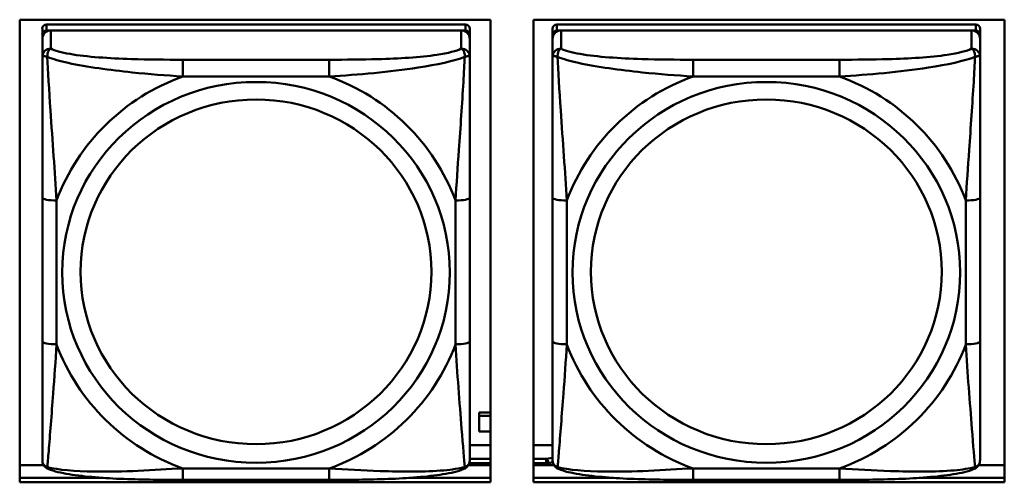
# Model space of a CAD drawing. Header units: inches. Extents: x 0.8 to 75.7, y -7.8 to 49.3.
# Tile 84 of 256: x 51.7 to 53, y 7.1 to 7.7. Entities that reach past the tile are written whole.
import ezdxf

# ---------------------------------------------------------------- set-up
doc = ezdxf.new("R2010")
doc.units = ezdxf.units.IN
doc.header["$MEASUREMENT"] = 0
doc.layers.add('Visible Edges(ROSSANSI)', color=7, linetype='Continuous', lineweight=50)
doc.layers.add('Visible Tangent Edges(ROSSANSI)', color=7, linetype='Continuous', lineweight=50)

msp = doc.modelspace()

# ---------------------------------------------------------------- linework, layer by layer
at = {"layer": 'Visible Edges(ROSSANSI)'}
for p, q in [((51.6814, 7.072), (51.6814, 7.7107)), ((51.6814, 7.7107), (52.332, 7.7107)), ((52.2974, 7.7041), (51.7186, 7.7041)), ((52.332, 7.7107), (52.332, 7.072)), ((52.3914, 7.072), (52.3914, 7.7107)), ((52.3914, 7.7107), (53.042, 7.7107)), ((53.0025, 7.7041), (52.4237, 7.7041)), ((53.042, 7.7107), (53.042, 7.072)), ((51.7127, 7.6983), (51.7127, 7.6901)), ((51.7127, 7.6843), (51.7127, 7.6901)), ((51.7186, 7.6959), (52.2974, 7.6959)), ((52.2915, 7.6959), (51.7245, 7.6959)), ((52.3033, 7.6901), (52.3033, 7.6983)), ((52.3033, 7.6901), (52.3033, 7.6843)), ((52.4178, 7.6983), (52.4178, 7.6901)), ((52.4178, 7.6843), (52.4178, 7.6901)), ((52.4237, 7.6959), (53.0025, 7.6959)), ((52.9966, 7.6959), (52.4296, 7.6959)), ((53.0084, 7.6901), (53.0084, 7.6983)), ((53.0084, 7.6901), (53.0084, 7.6843)), ((51.7127, 7.6843), (51.7127, 7.6594)), ((52.3033, 7.6594), (52.3033, 7.6843)), ((52.4178, 7.6843), (52.4178, 7.6594)), ((53.0084, 7.6594), (53.0084, 7.6843)), ((51.7127, 7.4649), (51.7127, 7.2663)), ((52.3033, 7.2663), (52.3033, 7.4649)), ((52.4178, 7.4649), (52.4178, 7.2663)), ((53.0084, 7.2663), (53.0084, 7.4649)), ((52.3164, 7.1683), (52.3164, 7.1637)), ((52.3164, 7.1683), (52.332, 7.1683)), ((52.3164, 7.1421), (52.3164, 7.1637)), ((52.3164, 7.1637), (52.332, 7.1637)), ((52.332, 7.1421), (52.3164, 7.1421)), ((52.3033, 7.1231), (52.332, 7.1231)), ((52.3914, 7.1231), (52.4178, 7.1231)), ((51.6814, 7.0958), (51.7146, 7.0958)), ((52.3014, 7.0958), (52.332, 7.0958)), ((52.3914, 7.0958), (52.4197, 7.0958)), ((53.0065, 7.0958), (53.042, 7.0958)), ((51.6814, 7.0781), (51.7967, 7.0781)), ((51.7967, 7.0781), (51.6814, 7.0781)), ((52.1092, 7.0753), (51.9069, 7.0753)), ((52.2193, 7.0781), (52.332, 7.0781)), ((52.332, 7.0781), (52.2193, 7.0781)), ((52.3914, 7.0781), (52.5018, 7.0781)), ((52.5018, 7.0781), (52.3914, 7.0781)), ((52.8143, 7.0753), (52.612, 7.0753)), ((52.9245, 7.0781), (53.042, 7.0781)), ((53.042, 7.0781), (52.9245, 7.0781)), ((52.332, 7.072), (51.6814, 7.072)), ((53.042, 7.072), (52.3914, 7.072))]:
    msp.add_line(p, q, dxfattribs=at)
for centre, major_axis, start_param, end_param in [((51.7186, 7.6983), (-0.00591, 0), 4.712389, 6.283185), ((52.2974, 7.6983), (0.00591, 0), 0, 1.570796), ((52.4237, 7.6983), (-0.00591, 0), 4.712389, 6.283185), ((53.0025, 7.6983), (0.00591, 0), 0, 1.570796), ((51.7245, 7.6843), (-0.0118, 0), 4.712389, 6.283185), ((51.7186, 7.6901), (-0.00591, 0), 4.712389, 6.283185), ((52.2915, 7.6843), (0.0118, 0), 0, 1.570796), ((52.2974, 7.6901), (0.00591, 0), 0, 1.570796), ((52.4296, 7.6843), (-0.0118, 0), 4.712389, 6.283185), ((52.4237, 7.6901), (-0.00591, 0), 4.712389, 6.283185), ((52.9966, 7.6843), (0.0118, 0), 0, 1.570796), ((53.0025, 7.6901), (0.00591, 0), 0, 1.570796)]:
    msp.add_ellipse(centre, major_axis=major_axis, ratio=0.981793, start_param=start_param, end_param=end_param, dxfattribs=at)
for points, knots in [([(51.7127, 7.6594), (51.7127, 7.6503), (51.7127, 7.635), (51.7127, 7.6178), (51.7127, 7.5914), (51.7127, 7.5611), (51.7127, 7.5317), (51.7127, 7.5093), (51.7127, 7.4869), (51.7127, 7.4649)], [-0.7968224, -0.7968224, -0.7968224, -0.7968224, -0.6514613, -0.6514613, -0.6514613, -0.427691, -0.427691, -0.427691, -0.2569517, -0.2569517, -0.2569517, -0.2569517]), ([(52.3033, 7.4649), (52.3033, 7.4881), (52.3033, 7.5118), (52.3033, 7.5355), (52.3033, 7.5666), (52.3033, 7.5989), (52.3033, 7.6257), (52.3033, 7.6396), (52.3033, 7.6516), (52.3033, 7.6594)], [0.2569537, 0.2569537, 0.2569537, 0.2569537, 0.4371919, 0.4371919, 0.4371919, 0.6739428, 0.6739428, 0.6739428, 0.7963818, 0.7963818, 0.7963818, 0.7963818]), ([(52.4178, 7.6594), (52.4178, 7.6503), (52.4178, 7.635), (52.4178, 7.6178), (52.4178, 7.5914), (52.4178, 7.5611), (52.4178, 7.5317), (52.4178, 7.5093), (52.4178, 7.4869), (52.4178, 7.4649)], [-0.7968224, -0.7968224, -0.7968224, -0.7968224, -0.6514613, -0.6514613, -0.6514613, -0.427691, -0.427691, -0.427691, -0.2569517, -0.2569517, -0.2569517, -0.2569517]), ([(53.0084, 7.4649), (53.0084, 7.4881), (53.0084, 7.5118), (53.0084, 7.5355), (53.0084, 7.5666), (53.0084, 7.5989), (53.0084, 7.6257), (53.0084, 7.6396), (53.0084, 7.6516), (53.0084, 7.6594)], [0.2569537, 0.2569537, 0.2569537, 0.2569537, 0.4371919, 0.4371919, 0.4371919, 0.6739428, 0.6739428, 0.6739428, 0.7963818, 0.7963818, 0.7963818, 0.7963818]), ([(51.7127, 7.2663), (51.7127, 7.243), (51.7127, 7.2197), (51.7127, 7.1975), (51.7127, 7.1683), (51.7127, 7.14), (51.7127, 7.1212), (51.7127, 7.1114), (51.7127, 7.1046), (51.7127, 7.1027)], [0.2569537, 0.2569537, 0.2569537, 0.2569537, 0.4371919, 0.4371919, 0.4371919, 0.6739428, 0.6739428, 0.6739428, 0.7963818, 0.7963818, 0.7963818, 0.7963818]), ([(52.3033, 7.1027), (52.3033, 7.1049), (52.3033, 7.1142), (52.3033, 7.1269), (52.3033, 7.1465), (52.3033, 7.1734), (52.3033, 7.2011), (52.3033, 7.2222), (52.3033, 7.2443), (52.3033, 7.2663)], [-0.7968224, -0.7968224, -0.7968224, -0.7968224, -0.6514613, -0.6514613, -0.6514613, -0.427691, -0.427691, -0.427691, -0.2569517, -0.2569517, -0.2569517, -0.2569517]), ([(52.4178, 7.2663), (52.4178, 7.243), (52.4178, 7.2197), (52.4178, 7.1975), (52.4178, 7.1683), (52.4178, 7.14), (52.4178, 7.1212), (52.4178, 7.1114), (52.4178, 7.1046), (52.4178, 7.1027)], [0.2569537, 0.2569537, 0.2569537, 0.2569537, 0.4371919, 0.4371919, 0.4371919, 0.6739428, 0.6739428, 0.6739428, 0.7963818, 0.7963818, 0.7963818, 0.7963818]), ([(53.0084, 7.1027), (53.0084, 7.1049), (53.0084, 7.1142), (53.0084, 7.1269), (53.0084, 7.1465), (53.0084, 7.1734), (53.0084, 7.2011), (53.0084, 7.2222), (53.0084, 7.2443), (53.0084, 7.2663)], [-0.7968224, -0.7968224, -0.7968224, -0.7968224, -0.6514613, -0.6514613, -0.6514613, -0.427691, -0.427691, -0.427691, -0.2569517, -0.2569517, -0.2569517, -0.2569517]), ([(51.7208, 7.0904), (51.7197, 7.0909), (51.7186, 7.0915), (51.7167, 7.0931), (51.7158, 7.094), (51.7144, 7.096), (51.7139, 7.097), (51.7132, 7.0989), (51.713, 7.0997), (51.7128, 7.1014), (51.7127, 7.1021), (51.7127, 7.1027)], [0.02510739, 0.02510739, 0.02510739, 0.02510739, 0.03073999, 0.03073999, 0.03637259, 0.03637259, 0.0420052, 0.0420052, 0.0476378, 0.0476378, 0.0532704, 0.0532704, 0.0532704, 0.0532704]), ([(52.2952, 7.0904), (52.2963, 7.0909), (52.2974, 7.0915), (52.2993, 7.0931), (52.3002, 7.094), (52.3016, 7.096), (52.3021, 7.097), (52.3028, 7.0989), (52.303, 7.0997), (52.3032, 7.1014), (52.3033, 7.1021), (52.3033, 7.1027)], [0.02510739, 0.02510739, 0.02510739, 0.02510739, 0.03073999, 0.03073999, 0.03637259, 0.03637259, 0.0420052, 0.0420052, 0.0476378, 0.0476378, 0.0532704, 0.0532704, 0.0532704, 0.0532704]), ([(52.4259, 7.0904), (52.4248, 7.0909), (52.4237, 7.0915), (52.4218, 7.0931), (52.4209, 7.094), (52.4195, 7.096), (52.419, 7.097), (52.4183, 7.0989), (52.4181, 7.0997), (52.4179, 7.1014), (52.4178, 7.1021), (52.4178, 7.1027)], [0.02510739, 0.02510739, 0.02510739, 0.02510739, 0.03073999, 0.03073999, 0.03637259, 0.03637259, 0.0420052, 0.0420052, 0.0476378, 0.0476378, 0.0532704, 0.0532704, 0.0532704, 0.0532704]), ([(53.0003, 7.0904), (53.0014, 7.0909), (53.0025, 7.0915), (53.0045, 7.0931), (53.0053, 7.094), (53.0067, 7.096), (53.0072, 7.097), (53.0079, 7.0989), (53.0081, 7.0997), (53.0083, 7.1014), (53.0084, 7.1021), (53.0084, 7.1027)], [0.02510739, 0.02510739, 0.02510739, 0.02510739, 0.03073999, 0.03073999, 0.03637259, 0.03637259, 0.0420052, 0.0420052, 0.0476378, 0.0476378, 0.0532704, 0.0532704, 0.0532704, 0.0532704]), ([(51.9069, 7.0753), (51.8933, 7.0753), (51.8797, 7.0754), (51.8524, 7.0758), (51.8388, 7.0761), (51.8119, 7.0771), (51.7986, 7.0779), (51.7729, 7.08), (51.7608, 7.0813), (51.7387, 7.085), (51.7292, 7.087), (51.7208, 7.0904)], [0.2569517, 0.2569517, 0.2569517, 0.2569517, 0.3597049, 0.3597049, 0.4624581, 0.4624581, 0.5652112, 0.5652112, 0.6679644, 0.6679644, 0.7707176, 0.7707176, 0.7707176, 0.7707176]), ([(52.2952, 7.0904), (52.2868, 7.087), (52.2773, 7.0849), (52.2553, 7.0813), (52.2431, 7.08), (52.2174, 7.0779), (52.2041, 7.0771), (52.1772, 7.0761), (52.1636, 7.0758), (52.1364, 7.0754), (52.1227, 7.0753), (52.1092, 7.0753)], [-0.7703505, -0.7703505, -0.7703505, -0.7703505, -0.6676711, -0.6676711, -0.5649918, -0.5649918, -0.4623124, -0.4623124, -0.3596331, -0.3596331, -0.2569537, -0.2569537, -0.2569537, -0.2569537]), ([(52.612, 7.0753), (52.5984, 7.0753), (52.5848, 7.0754), (52.5575, 7.0758), (52.5439, 7.0761), (52.517, 7.0771), (52.5037, 7.0779), (52.4781, 7.08), (52.4659, 7.0813), (52.4438, 7.085), (52.4343, 7.087), (52.4259, 7.0904)], [0.2569517, 0.2569517, 0.2569517, 0.2569517, 0.3597049, 0.3597049, 0.4624581, 0.4624581, 0.5652112, 0.5652112, 0.6679644, 0.6679644, 0.7707176, 0.7707176, 0.7707176, 0.7707176]), ([(53.0003, 7.0904), (52.9919, 7.087), (52.9824, 7.0849), (52.9604, 7.0813), (52.9482, 7.08), (52.9225, 7.0779), (52.9092, 7.0771), (52.8824, 7.0761), (52.8688, 7.0758), (52.8415, 7.0754), (52.8278, 7.0753), (52.8143, 7.0753)], [-0.7703505, -0.7703505, -0.7703505, -0.7703505, -0.6676711, -0.6676711, -0.5649918, -0.5649918, -0.4623124, -0.4623124, -0.3596331, -0.3596331, -0.2569537, -0.2569537, -0.2569537, -0.2569537])]:
    msp.add_open_spline(points, degree=3, knots=knots, dxfattribs=at)
at = {"layer": 'Visible Tangent Edges(ROSSANSI)'}
for p, q in [((51.7186, 7.6959), (51.7186, 7.7041)), ((52.2974, 7.7041), (52.2974, 7.6959)), ((52.4237, 7.6959), (52.4237, 7.7041)), ((53.0025, 7.7041), (53.0025, 7.6959)), ((51.7245, 7.6709), (51.7245, 7.6959)), ((52.2915, 7.6959), (52.2915, 7.6709)), ((52.4296, 7.6709), (52.4296, 7.6959)), ((52.9966, 7.6959), (52.9966, 7.6709)), ((51.9069, 7.6555), (51.9069, 7.6324)), ((52.1092, 7.6555), (51.9069, 7.6555)), ((52.1092, 7.6555), (52.1092, 7.6324)), ((52.612, 7.6555), (52.612, 7.6324)), ((52.8143, 7.6555), (52.612, 7.6555)), ((52.8143, 7.6555), (52.8143, 7.6324)), ((51.9069, 7.6324), (52.1092, 7.6324)), ((52.612, 7.6324), (52.8143, 7.6324)), ((51.7324, 7.2625), (51.7324, 7.4612)), ((52.2836, 7.4612), (52.2836, 7.2625)), ((52.4375, 7.2625), (52.4375, 7.4612)), ((52.9887, 7.4612), (52.9887, 7.2625)), ((52.332, 7.1042), (52.3033, 7.1042)), ((52.4088, 7.1042), (52.3914, 7.1042)), ((52.4178, 7.1059), (52.4088, 7.1042)), ((52.4088, 7.0984), (52.4088, 7.1042)), ((52.1092, 7.0913), (51.9069, 7.0913)), ((51.9069, 7.0753), (51.9069, 7.0913)), ((52.1092, 7.0753), (52.1092, 7.0913)), ((52.3026, 7.0984), (52.332, 7.0984)), ((52.3914, 7.0984), (52.4088, 7.0984)), ((52.4088, 7.0984), (52.4088, 7.0958)), ((52.4124, 7.0986), (52.4182, 7.0997)), ((52.4124, 7.0958), (52.4124, 7.0986)), ((52.8143, 7.0913), (52.612, 7.0913)), ((52.612, 7.0753), (52.612, 7.0913)), ((52.8143, 7.0753), (52.8143, 7.0913))]:
    msp.add_line(p, q, dxfattribs=at)
for centre, major_axis, ratio, start_param, end_param in [((51.7245, 7.6594), (-0.0118, 0), 0.981793, 4.712389, 6.283185), ((52.2915, 7.6594), (0.0118, 0), 0.981793, 0, 1.570796), ((52.4296, 7.6594), (-0.0118, 0), 0.981793, 4.712389, 6.283185), ((52.9966, 7.6594), (0.0118, 0), 0.981793, 0, 1.570796), ((52.008, 7.3618), (-0.2936, 0), 0.981793, 5.064156, 5.931419), ((52.008, 7.3618), (0.2936, 0), 0.981793, 0.351767, 1.21903), ((52.7131, 7.3618), (-0.2936, 0), 0.981793, 5.064156, 5.931419), ((52.7131, 7.3618), (0.2936, 0), 0.981793, 0.351767, 1.21903), ((51.7324, 7.4649), (-0.0197, 0), 0.189952, 0, 1.570796), ((52.2836, 7.4649), (0.0197, 0), 0.189952, 4.712389, 6.283185), ((52.4375, 7.4649), (-0.0197, 0), 0.189952, 0, 1.570796), ((52.9887, 7.4649), (0.0197, 0), 0.189952, 4.712389, 6.283185), ((51.7324, 7.2663), (-0.0197, 0), 0.189952, 0, 1.570796), ((52.2836, 7.2663), (0.0197, 0), 0.189952, 4.712389, 6.283185), ((52.4375, 7.2663), (-0.0197, 0), 0.189952, 0, 1.570796), ((52.9887, 7.2663), (0.0197, 0), 0.189952, 4.712389, 6.283185), ((52.008, 7.3618), (-0.2936, 0), 0.981793, 0.351767, 1.21903), ((52.008, 7.3618), (0.2936, 0), 0.981793, 5.064156, 5.931419), ((52.7131, 7.3618), (-0.2936, 0), 0.981793, 0.351767, 1.21903), ((52.7131, 7.3618), (0.2936, 0), 0.981793, 5.064156, 5.931419), ((52.4088, 7.0993), (-0.00093, 0.00491), 0.694233, 4.445311, 6.016107), ((52.4088, 7.0993), (0.005, 0), 0.189952, 4.712389, 5.497787)]:
    msp.add_ellipse(centre, major_axis=major_axis, ratio=ratio, start_param=start_param, end_param=end_param, dxfattribs=at)
for centre, major_axis in [((52.008, 7.3618), (-0.2678, 0)), ((52.7131, 7.3618), (-0.2678, 0)), ((52.008, 7.3626), (-0.2424, 0)), ((52.7131, 7.3626), (-0.2424, 0))]:
    msp.add_ellipse(centre, major_axis=major_axis, ratio=0.981793, dxfattribs=at)
for points, knots in [([(51.7127, 7.6594), (51.7127, 7.6596), (51.7128, 7.6598), (51.713, 7.6602), (51.7132, 7.6603), (51.7136, 7.6605), (51.7138, 7.6605), (51.7141, 7.6605), (51.7142, 7.6606), (51.7146, 7.6606), (51.715, 7.6606), (51.7159, 7.6605), (51.7165, 7.6603), (51.718, 7.66), (51.7187, 7.6597), (51.7196, 7.6594)], [-0.0532704, -0.0532704, -0.0532704, -0.0532704, -0.04377373, -0.04377373, -0.03521335, -0.03521335, -0.02986312, -0.02986312, -0.02651922, -0.02651922, -0.01983142, -0.01983142, -0.00913095, -0.00913095, 0.00023197, 0.00023197, 0.00023197, 0.00023197]), ([(51.7196, 7.6594), (51.7196, 7.6605), (51.7196, 7.6616), (51.7198, 7.6636), (51.72, 7.6646), (51.7205, 7.666), (51.7207, 7.6665), (51.721, 7.6672), (51.7211, 7.6674), (51.7214, 7.668), (51.7216, 7.6683), (51.7222, 7.6691), (51.7226, 7.6696), (51.7235, 7.6703), (51.724, 7.6707), (51.7245, 7.6709)], [-0.00023197, -0.00023197, -0.00023197, -0.00023197, 0.00913095, 0.00913095, 0.01983142, 0.01983142, 0.02651922, 0.02651922, 0.02986312, 0.02986312, 0.03521335, 0.03521335, 0.04377373, 0.04377373, 0.0532704, 0.0532704, 0.0532704, 0.0532704]), ([(51.9069, 7.6555), (51.8832, 7.6555), (51.8592, 7.6557), (51.8358, 7.6564), (51.8052, 7.6574), (51.7743, 7.6594), (51.751, 7.6634), (51.739, 7.6654), (51.7294, 7.668), (51.7245, 7.6709)], [0.2569537, 0.2569537, 0.2569537, 0.2569537, 0.4371919, 0.4371919, 0.4371919, 0.6739428, 0.6739428, 0.6739428, 0.7963818, 0.7963818, 0.7963818, 0.7963818]), ([(52.2915, 7.6709), (52.2857, 7.6675), (52.2732, 7.6645), (52.258, 7.6623), (52.2346, 7.6588), (52.2055, 7.6571), (52.1764, 7.6563), (52.1542, 7.6556), (52.1316, 7.6555), (52.1092, 7.6555)], [-0.7968224, -0.7968224, -0.7968224, -0.7968224, -0.6514613, -0.6514613, -0.6514613, -0.427691, -0.427691, -0.427691, -0.2569517, -0.2569517, -0.2569517, -0.2569517]), ([(52.2915, 7.6709), (52.292, 7.6707), (52.2925, 7.6703), (52.2934, 7.6696), (52.2938, 7.6691), (52.2944, 7.6683), (52.2946, 7.668), (52.2949, 7.6674), (52.295, 7.6672), (52.2953, 7.6665), (52.2955, 7.666), (52.296, 7.6646), (52.2962, 7.6636), (52.2964, 7.6616), (52.2964, 7.6605), (52.2964, 7.6594)], [-0.0532704, -0.0532704, -0.0532704, -0.0532704, -0.04377373, -0.04377373, -0.03521335, -0.03521335, -0.02986312, -0.02986312, -0.02651922, -0.02651922, -0.01983142, -0.01983142, -0.00913095, -0.00913095, 0.00023197, 0.00023197, 0.00023197, 0.00023197]), ([(52.2964, 7.6594), (52.2973, 7.6597), (52.298, 7.66), (52.2995, 7.6603), (52.3001, 7.6605), (52.301, 7.6606), (52.3014, 7.6606), (52.3018, 7.6606), (52.3019, 7.6605), (52.3022, 7.6605), (52.3024, 7.6605), (52.3028, 7.6603), (52.303, 7.6602), (52.3032, 7.6598), (52.3033, 7.6596), (52.3033, 7.6594)], [-0.00023197, -0.00023197, -0.00023197, -0.00023197, 0.00913095, 0.00913095, 0.01983142, 0.01983142, 0.02651922, 0.02651922, 0.02986312, 0.02986312, 0.03521335, 0.03521335, 0.04377373, 0.04377373, 0.0532704, 0.0532704, 0.0532704, 0.0532704]), ([(52.4178, 7.6594), (52.4178, 7.6596), (52.4179, 7.6598), (52.4182, 7.6602), (52.4183, 7.6603), (52.4187, 7.6605), (52.4189, 7.6605), (52.4192, 7.6605), (52.4193, 7.6606), (52.4197, 7.6606), (52.4201, 7.6606), (52.421, 7.6605), (52.4216, 7.6603), (52.4231, 7.66), (52.4238, 7.6597), (52.4247, 7.6594)], [-0.0532704, -0.0532704, -0.0532704, -0.0532704, -0.04377373, -0.04377373, -0.03521335, -0.03521335, -0.02986312, -0.02986312, -0.02651922, -0.02651922, -0.01983142, -0.01983142, -0.00913095, -0.00913095, 0.00023197, 0.00023197, 0.00023197, 0.00023197]), ([(52.4247, 7.6594), (52.4247, 7.6605), (52.4247, 7.6616), (52.425, 7.6636), (52.4252, 7.6646), (52.4256, 7.666), (52.4258, 7.6665), (52.4261, 7.6672), (52.4262, 7.6674), (52.4265, 7.668), (52.4268, 7.6683), (52.4273, 7.6691), (52.4277, 7.6696), (52.4286, 7.6703), (52.4291, 7.6707), (52.4296, 7.6709)], [-0.00023197, -0.00023197, -0.00023197, -0.00023197, 0.00913095, 0.00913095, 0.01983142, 0.01983142, 0.02651922, 0.02651922, 0.02986312, 0.02986312, 0.03521335, 0.03521335, 0.04377373, 0.04377373, 0.0532704, 0.0532704, 0.0532704, 0.0532704]), ([(52.612, 7.6555), (52.5883, 7.6555), (52.5643, 7.6557), (52.541, 7.6564), (52.5103, 7.6574), (52.4794, 7.6594), (52.4561, 7.6634), (52.4441, 7.6654), (52.4345, 7.668), (52.4296, 7.6709)], [0.2569537, 0.2569537, 0.2569537, 0.2569537, 0.4371919, 0.4371919, 0.4371919, 0.6739428, 0.6739428, 0.6739428, 0.7963818, 0.7963818, 0.7963818, 0.7963818]), ([(52.9966, 7.6709), (52.9908, 7.6675), (52.9784, 7.6645), (52.9631, 7.6623), (52.9397, 7.6588), (52.9106, 7.6571), (52.8815, 7.6563), (52.8593, 7.6556), (52.8367, 7.6555), (52.8143, 7.6555)], [-0.7968224, -0.7968224, -0.7968224, -0.7968224, -0.6514613, -0.6514613, -0.6514613, -0.427691, -0.427691, -0.427691, -0.2569517, -0.2569517, -0.2569517, -0.2569517]), ([(52.9966, 7.6709), (52.9971, 7.6707), (52.9976, 7.6703), (52.9985, 7.6696), (52.9989, 7.6691), (52.9995, 7.6683), (52.9997, 7.668), (53, 7.6674), (53.0001, 7.6672), (53.0004, 7.6665), (53.0006, 7.666), (53.0011, 7.6646), (53.0013, 7.6636), (53.0015, 7.6616), (53.0016, 7.6605), (53.0015, 7.6594)], [-0.0532704, -0.0532704, -0.0532704, -0.0532704, -0.04377373, -0.04377373, -0.03521335, -0.03521335, -0.02986312, -0.02986312, -0.02651922, -0.02651922, -0.01983142, -0.01983142, -0.00913095, -0.00913095, 0.00023197, 0.00023197, 0.00023197, 0.00023197]), ([(53.0015, 7.6594), (53.0024, 7.6597), (53.0031, 7.66), (53.0046, 7.6603), (53.0052, 7.6605), (53.0062, 7.6606), (53.0065, 7.6606), (53.0069, 7.6606), (53.007, 7.6605), (53.0073, 7.6605), (53.0075, 7.6605), (53.0079, 7.6603), (53.0081, 7.6602), (53.0083, 7.6598), (53.0084, 7.6596), (53.0084, 7.6594)], [-0.00023197, -0.00023197, -0.00023197, -0.00023197, 0.00913095, 0.00913095, 0.01983142, 0.01983142, 0.02651922, 0.02651922, 0.02986312, 0.02986312, 0.03521335, 0.03521335, 0.04377373, 0.04377373, 0.0532704, 0.0532704, 0.0532704, 0.0532704]), ([(51.7196, 7.6594), (51.7272, 7.6565), (51.7372, 7.6536), (51.7743, 7.6454), (51.806, 7.6412), (51.8603, 7.6356), (51.8835, 7.6337), (51.9069, 7.6324)], [-0.7478145, -0.7478145, -0.7478145, -0.7478145, -0.6493253, -0.6493253, -0.427691, -0.427691, -0.2569537, -0.2569537, -0.2569537, -0.2569537]), ([(51.7324, 7.4612), (51.73, 7.5009), (51.7267, 7.543), (51.7221, 7.613), (51.7205, 7.6405), (51.7196, 7.6594)], [0.2569517, 0.2569517, 0.2569517, 0.2569517, 0.5559983, 0.5559983, 0.7482818, 0.7482818, 0.7482818, 0.7482818]), ([(52.1092, 7.6324), (52.1496, 7.6347), (52.192, 7.6385), (52.2576, 7.6486), (52.2821, 7.6537), (52.2964, 7.6594)], [0.2569517, 0.2569517, 0.2569517, 0.2569517, 0.5559983, 0.5559983, 0.7482818, 0.7482818, 0.7482818, 0.7482818]), ([(52.2964, 7.6594), (52.2959, 7.6495), (52.2953, 7.6374), (52.2928, 7.5953), (52.2905, 7.5621), (52.2866, 7.5071), (52.285, 7.484), (52.2836, 7.4612)], [-0.7478145, -0.7478145, -0.7478145, -0.7478145, -0.6493253, -0.6493253, -0.427691, -0.427691, -0.2569537, -0.2569537, -0.2569537, -0.2569537]), ([(52.4247, 7.6594), (52.4323, 7.6565), (52.4424, 7.6536), (52.4794, 7.6454), (52.5111, 7.6412), (52.5654, 7.6356), (52.5886, 7.6337), (52.612, 7.6324)], [-0.7478145, -0.7478145, -0.7478145, -0.7478145, -0.6493253, -0.6493253, -0.427691, -0.427691, -0.2569537, -0.2569537, -0.2569537, -0.2569537]), ([(52.4375, 7.4612), (52.4351, 7.5009), (52.4318, 7.543), (52.4272, 7.613), (52.4256, 7.6405), (52.4247, 7.6594)], [0.2569517, 0.2569517, 0.2569517, 0.2569517, 0.5559983, 0.5559983, 0.7482818, 0.7482818, 0.7482818, 0.7482818]), ([(52.8143, 7.6324), (52.8547, 7.6347), (52.8971, 7.6385), (52.9628, 7.6486), (52.9872, 7.6537), (53.0015, 7.6594)], [0.2569517, 0.2569517, 0.2569517, 0.2569517, 0.5559983, 0.5559983, 0.7482818, 0.7482818, 0.7482818, 0.7482818]), ([(53.0015, 7.6594), (53.001, 7.6495), (53.0004, 7.6374), (52.9979, 7.5953), (52.9956, 7.5621), (52.9917, 7.5071), (52.9901, 7.484), (52.9887, 7.4612)], [-0.7478145, -0.7478145, -0.7478145, -0.7478145, -0.6493253, -0.6493253, -0.427691, -0.427691, -0.2569537, -0.2569537, -0.2569537, -0.2569537]), ([(51.7196, 7.0931), (51.7201, 7.0982), (51.7207, 7.1057), (51.7232, 7.1364), (51.7255, 7.1655), (51.7294, 7.217), (51.731, 7.2395), (51.7324, 7.2625)], [-0.7478145, -0.7478145, -0.7478145, -0.7478145, -0.6493253, -0.6493253, -0.427691, -0.427691, -0.2569537, -0.2569537, -0.2569537, -0.2569537]), ([(52.2836, 7.2625), (52.286, 7.2228), (52.2893, 7.1817), (52.2939, 7.1228), (52.2955, 7.1023), (52.2964, 7.0931)], [0.2569517, 0.2569517, 0.2569517, 0.2569517, 0.5559983, 0.5559983, 0.7482818, 0.7482818, 0.7482818, 0.7482818]), ([(52.4247, 7.0931), (52.4252, 7.0982), (52.4258, 7.1057), (52.4283, 7.1364), (52.4306, 7.1655), (52.4345, 7.217), (52.4361, 7.2395), (52.4375, 7.2625)], [-0.7478145, -0.7478145, -0.7478145, -0.7478145, -0.6493253, -0.6493253, -0.427691, -0.427691, -0.2569537, -0.2569537, -0.2569537, -0.2569537]), ([(52.9887, 7.2625), (52.9911, 7.2228), (52.9944, 7.1817), (52.999, 7.1228), (53.0006, 7.1023), (53.0015, 7.0931)], [0.2569517, 0.2569517, 0.2569517, 0.2569517, 0.5559983, 0.5559983, 0.7482818, 0.7482818, 0.7482818, 0.7482818]), ([(51.7196, 7.0931), (51.7187, 7.0934), (51.718, 7.0937), (51.7165, 7.0945), (51.7159, 7.095), (51.715, 7.096), (51.7146, 7.0964), (51.7142, 7.097), (51.7141, 7.0972), (51.7138, 7.0978), (51.7136, 7.0982), (51.7132, 7.0992), (51.713, 7.0998), (51.7128, 7.1012), (51.7127, 7.102), (51.7127, 7.1027)], [-0.00023197, -0.00023197, -0.00023197, -0.00023197, 0.00913095, 0.00913095, 0.01983142, 0.01983142, 0.02651922, 0.02651922, 0.02986312, 0.02986312, 0.03521335, 0.03521335, 0.04377373, 0.04377373, 0.0532704, 0.0532704, 0.0532704, 0.0532704]), ([(52.3033, 7.1027), (52.3033, 7.102), (52.3032, 7.1012), (52.303, 7.0998), (52.3028, 7.0992), (52.3024, 7.0982), (52.3022, 7.0978), (52.3019, 7.0972), (52.3018, 7.097), (52.3014, 7.0964), (52.301, 7.096), (52.3001, 7.095), (52.2995, 7.0945), (52.298, 7.0937), (52.2973, 7.0934), (52.2964, 7.0931)], [-0.0532704, -0.0532704, -0.0532704, -0.0532704, -0.04377373, -0.04377373, -0.03521335, -0.03521335, -0.02986312, -0.02986312, -0.02651922, -0.02651922, -0.01983142, -0.01983142, -0.00913095, -0.00913095, 0.00023197, 0.00023197, 0.00023197, 0.00023197]), ([(52.4247, 7.0931), (52.4238, 7.0934), (52.4231, 7.0937), (52.4216, 7.0945), (52.421, 7.095), (52.4201, 7.096), (52.4197, 7.0964), (52.4193, 7.097), (52.4192, 7.0972), (52.4189, 7.0978), (52.4187, 7.0982), (52.4183, 7.0992), (52.4182, 7.0998), (52.4179, 7.1012), (52.4178, 7.102), (52.4178, 7.1027)], [-0.00023197, -0.00023197, -0.00023197, -0.00023197, 0.00913095, 0.00913095, 0.01983142, 0.01983142, 0.02651922, 0.02651922, 0.02986312, 0.02986312, 0.03521335, 0.03521335, 0.04377373, 0.04377373, 0.0532704, 0.0532704, 0.0532704, 0.0532704]), ([(53.0084, 7.1027), (53.0084, 7.102), (53.0083, 7.1012), (53.0081, 7.0998), (53.0079, 7.0992), (53.0075, 7.0982), (53.0073, 7.0978), (53.007, 7.0972), (53.0069, 7.097), (53.0065, 7.0964), (53.0062, 7.096), (53.0052, 7.095), (53.0046, 7.0945), (53.0031, 7.0937), (53.0024, 7.0934), (53.0015, 7.0931)], [-0.0532704, -0.0532704, -0.0532704, -0.0532704, -0.04377373, -0.04377373, -0.03521335, -0.03521335, -0.02986312, -0.02986312, -0.02651922, -0.02651922, -0.01983142, -0.01983142, -0.00913095, -0.00913095, 0.00023197, 0.00023197, 0.00023197, 0.00023197]), ([(51.7208, 7.0904), (51.7206, 7.0905), (51.7204, 7.0906), (51.72, 7.0909), (51.7198, 7.0913), (51.7196, 7.0921), (51.7196, 7.0925), (51.7196, 7.0931)], [-0.02510739, -0.02510739, -0.02510739, -0.02510739, -0.01983142, -0.01983142, -0.00913095, -0.00913095, 0.00023197, 0.00023197, 0.00023197, 0.00023197]), ([(51.9069, 7.0913), (51.8664, 7.0889), (51.824, 7.0862), (51.7584, 7.0872), (51.7339, 7.0891), (51.7196, 7.0931)], [0.2569517, 0.2569517, 0.2569517, 0.2569517, 0.5559983, 0.5559983, 0.7482818, 0.7482818, 0.7482818, 0.7482818]), ([(52.2964, 7.0931), (52.2888, 7.0911), (52.2788, 7.0895), (52.2417, 7.0862), (52.21, 7.0864), (52.1557, 7.0885), (52.1325, 7.0898), (52.1092, 7.0913)], [-0.7478145, -0.7478145, -0.7478145, -0.7478145, -0.6493253, -0.6493253, -0.427691, -0.427691, -0.2569537, -0.2569537, -0.2569537, -0.2569537]), ([(52.2964, 7.0931), (52.2964, 7.0925), (52.2964, 7.0921), (52.2962, 7.0913), (52.296, 7.0909), (52.2956, 7.0906), (52.2954, 7.0905), (52.2952, 7.0904)], [-0.00023197, -0.00023197, -0.00023197, -0.00023197, 0.00913095, 0.00913095, 0.01983142, 0.01983142, 0.02510739, 0.02510739, 0.02510739, 0.02510739]), ([(52.4259, 7.0904), (52.4257, 7.0905), (52.4256, 7.0906), (52.4252, 7.0909), (52.425, 7.0913), (52.4247, 7.0921), (52.4247, 7.0925), (52.4247, 7.0931)], [-0.02510739, -0.02510739, -0.02510739, -0.02510739, -0.01983142, -0.01983142, -0.00913095, -0.00913095, 0.00023197, 0.00023197, 0.00023197, 0.00023197]), ([(52.612, 7.0913), (52.5715, 7.0889), (52.5291, 7.0862), (52.4635, 7.0872), (52.439, 7.0891), (52.4247, 7.0931)], [0.2569517, 0.2569517, 0.2569517, 0.2569517, 0.5559983, 0.5559983, 0.7482818, 0.7482818, 0.7482818, 0.7482818]), ([(53.0015, 7.0931), (52.9939, 7.0911), (52.9839, 7.0895), (52.9468, 7.0862), (52.9151, 7.0864), (52.8609, 7.0885), (52.8376, 7.0898), (52.8143, 7.0913)], [-0.7478145, -0.7478145, -0.7478145, -0.7478145, -0.6493253, -0.6493253, -0.427691, -0.427691, -0.2569537, -0.2569537, -0.2569537, -0.2569537]), ([(53.0015, 7.0931), (53.0016, 7.0925), (53.0015, 7.0921), (53.0013, 7.0913), (53.0011, 7.0909), (53.0007, 7.0906), (53.0005, 7.0905), (53.0003, 7.0904)], [-0.00023197, -0.00023197, -0.00023197, -0.00023197, 0.00913095, 0.00913095, 0.01983142, 0.01983142, 0.02510739, 0.02510739, 0.02510739, 0.02510739])]:
    msp.add_open_spline(points, degree=3, knots=knots, dxfattribs=at)

doc.saveas('drawing.dxf')
